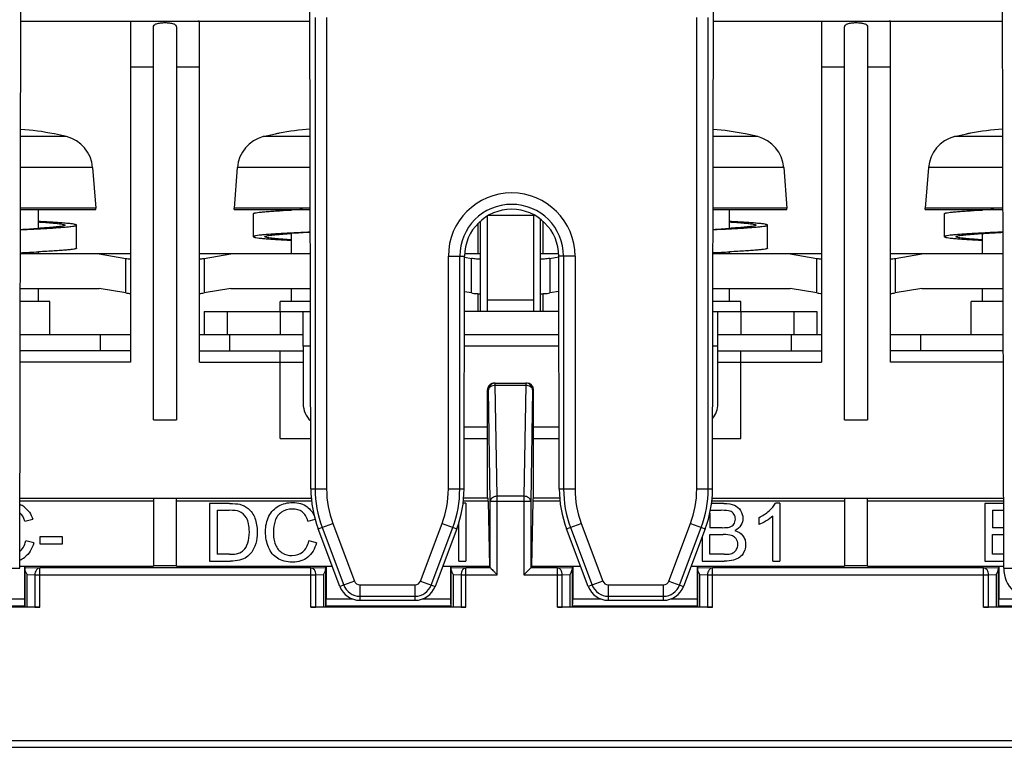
# Model space of a CAD drawing. Header units: millimetres. Extents: x 0 to 1105, y 0 to 772.
# Tile 15 of 58: x 127 to 169, y 334 to 365. Entities that reach past the tile are written whole.
import ezdxf

# ---------------------------------------------------------------- set-up
doc = ezdxf.new("R2010")
doc.units = ezdxf.units.MM
doc.header["$LTSCALE"] = 60.775
doc.layers.get('0').update_dxf_attribs({"linetype": 'CONTINUOUS'})
doc.layers.add('07_ALL_FEATURES', color=7, linetype='CONTINUOUS')

msp = doc.modelspace()

# ---------------------------------------------------------------- linework, layer by layer
at = {"linetype": 'Continuous'}
for p, q in [((131.468, 365.351), (131.468, 350.573)), ((132.468, 348.073), (132.468, 365.105)), ((133.468, 365.105), (133.468, 348.073)), ((134.468, 350.573), (134.468, 365.351)), ((161.468, 365.373), (161.468, 350.573)), ((162.468, 348.073), (162.468, 365.105)), ((163.468, 365.105), (163.468, 348.073)), ((164.468, 350.573), (164.468, 365.351)), ((132.468, 363.373), (131.468, 363.373)), ((134.468, 363.373), (133.468, 363.373)), ((162.468, 363.373), (161.468, 363.373)), ((164.468, 363.373), (163.468, 363.373)), ((128.7, 360.364), (126.702, 360.364)), ((128.153, 360.48), (128.159, 360.479)), ((128.159, 360.479), (128.159, 360.493)), ((128.7, 360.364), (128.167, 360.491)), ((137.236, 360.364), (137.77, 360.491)), ((139.268, 360.364), (137.236, 360.364)), ((137.777, 360.493), (137.777, 360.479)), ((158.7, 360.364), (156.768, 360.364)), ((158.153, 360.48), (158.159, 360.479)), ((158.159, 360.479), (158.159, 360.493)), ((158.7, 360.364), (158.167, 360.491)), ((167.236, 360.364), (167.77, 360.491)), ((169.335, 360.364), (167.236, 360.364)), ((167.777, 360.493), (167.777, 360.479)), ((129.827, 359.028), (126.699, 359.028)), ((129.827, 359.028), (129.968, 357.263)), ((136.109, 359.028), (135.968, 357.263)), ((139.271, 359.028), (136.109, 359.028)), ((159.827, 359.028), (156.765, 359.028)), ((159.827, 359.028), (159.968, 357.263)), ((166.109, 359.028), (165.968, 357.263)), ((169.338, 359.028), (166.109, 359.028)), ((129.968, 357.263), (126.695, 357.263)), ((126.695, 357.204), (129.968, 357.204)), ((127.476, 356.382), (127.476, 357.204)), ((129.968, 357.204), (129.968, 357.263)), ((135.968, 357.204), (135.968, 357.263)), ((139.275, 357.263), (135.968, 357.263)), ((135.968, 357.204), (139.275, 357.204)), ((136.808, 356.023), (136.808, 357.023)), ((138.46, 357.18), (138.46, 357.204)), ((156.761, 357.204), (159.968, 357.204)), ((159.968, 357.263), (156.762, 357.263)), ((157.476, 356.382), (157.476, 357.204)), ((159.968, 357.204), (159.968, 357.263)), ((165.968, 357.204), (165.968, 357.263)), ((169.341, 357.263), (165.968, 357.263)), ((165.968, 357.204), (169.342, 357.204)), ((166.808, 356.023), (166.808, 357.023)), ((168.46, 357.18), (168.46, 357.204)), ((129.129, 355.523), (129.129, 356.523)), ((146.568, 355.273), (146.568, 356.602)), ((146.668, 352.773), (146.668, 356.702)), ((149.268, 352.773), (149.268, 356.779)), ((149.368, 356.702), (149.368, 355.273)), ((159.129, 355.523), (159.129, 356.523)), ((138.46, 355.273), (138.46, 356.163)), ((168.46, 355.273), (168.46, 356.163)), ((131.468, 355.273), (126.691, 355.273)), ((127.476, 355.273), (127.476, 355.365)), ((130.112, 355.273), (131.268, 355.08)), ((139.279, 355.273), (134.468, 355.273)), ((134.668, 355.08), (135.824, 355.273)), ((146.668, 355.273), (145.981, 355.273)), ((150.055, 355.273), (149.268, 355.273)), ((161.468, 355.273), (156.757, 355.273)), ((157.476, 355.273), (157.476, 355.365)), ((160.112, 355.273), (161.268, 355.08)), ((169.346, 355.273), (164.468, 355.273)), ((164.668, 355.08), (165.824, 355.273)), ((131.268, 353.58), (131.268, 355.08)), ((134.668, 355.08), (134.668, 353.58)), ((145.974, 355.129), (146.268, 355.08)), ((146.268, 353.58), (146.268, 355.08)), ((149.668, 355.08), (150.063, 355.146)), ((149.668, 355.08), (149.668, 353.58)), ((161.268, 353.58), (161.268, 355.08)), ((164.668, 355.08), (164.668, 353.58)), ((126.687, 353.773), (130.112, 353.773)), ((127.476, 353.204), (127.476, 353.773)), ((131.268, 353.58), (130.112, 353.773)), ((135.824, 353.773), (134.668, 353.58)), ((135.824, 353.773), (139.282, 353.773)), ((138.46, 353.204), (138.46, 353.773)), ((146.268, 353.58), (145.97, 353.63)), ((146.568, 352.773), (146.568, 353.55)), ((149.368, 353.55), (149.368, 352.773)), ((150.066, 353.646), (149.668, 353.58)), ((156.754, 353.773), (160.112, 353.773)), ((157.476, 353.204), (157.476, 353.773)), ((161.268, 353.58), (160.112, 353.773)), ((165.824, 353.773), (164.668, 353.58)), ((165.824, 353.773), (169.349, 353.773)), ((168.46, 353.204), (168.46, 353.773)), ((127.968, 353.204), (126.686, 353.204)), ((127.968, 351.773), (127.968, 353.204)), ((137.968, 352.773), (137.968, 353.204)), ((139.283, 353.204), (137.968, 353.204)), ((157.968, 353.204), (156.753, 353.204)), ((157.968, 352.773), (157.968, 353.204)), ((167.968, 351.773), (167.968, 353.204)), ((169.35, 353.204), (167.968, 353.204)), ((126.683, 351.773), (131.468, 351.773)), ((130.168, 351.073), (130.168, 351.773)), ((134.468, 351.773), (134.668, 351.773)), ((134.668, 351.773), (137.968, 351.773)), ((135.768, 351.773), (135.768, 351.073)), ((145.967, 351.773), (150.07, 351.773)), ((157.968, 351.773), (161.268, 351.773)), ((160.168, 351.073), (160.168, 351.773)), ((161.268, 351.773), (161.468, 351.773)), ((164.468, 351.773), (169.353, 351.773)), ((165.768, 351.773), (165.768, 351.073)), ((131.468, 351.073), (126.682, 351.073)), ((134.468, 351.073), (138.968, 351.073)), ((137.968, 347.273), (137.968, 351.073)), ((138.968, 351.273), (138.968, 348.773)), ((156.968, 348.773), (156.968, 351.273)), ((156.968, 351.073), (161.468, 351.073)), ((157.968, 347.273), (157.968, 351.073)), ((169.355, 351.073), (164.468, 351.073)), ((131.468, 350.573), (126.681, 350.573)), ((134.468, 350.573), (138.968, 350.573)), ((156.968, 350.573), (161.468, 350.573)), ((169.356, 350.573), (164.468, 350.573)), ((132.468, 348.073), (133.468, 348.073)), ((162.468, 348.073), (163.468, 348.073)), ((145.958, 347.773), (146.968, 347.773)), ((148.968, 347.773), (150.078, 347.773)), ((137.968, 347.273), (139.296, 347.273)), ((145.957, 347.273), (146.968, 347.273)), ((148.968, 347.273), (150.079, 347.273)), ((156.74, 347.273), (157.968, 347.273))]:
    msp.add_line(p, q, dxfattribs=at)
for centre, radius, start, end in [((126.035, 350.366), 10.334, 78.1767, 86.299), ((128.315, 358.896), 1.518, 5, 75.293), ((137.622, 358.896), 1.518, 104.707, 175), ((139.86, 350.607), 10.089, 101.0343, 101.9148), ((139.906, 350.326), 10.374, 93.5267, 100.9829), ((156.039, 350.392), 10.307, 78.1681, 85.9403), ((158.315, 358.896), 1.518, 5, 75.293), ((167.622, 358.896), 1.518, 104.707, 175), ((169.86, 350.607), 10.089, 101.0343, 101.9148), ((169.91, 350.292), 10.408, 93.1735, 100.9726), ((144.253, 245.579), 111.752, 92.7231, 92.97126), ((174.253, 245.579), 111.752, 92.7231, 92.97126), ((120.022, 501.48), 145.306, 272.63154, 272.94069), ((122.989, 425.738), 69.5, 273.05595, 273.70243), ((143.013, 285.759), 70.551, 93.0357, 93.7018), ((146.045, 208.402), 147.973, 92.62197, 92.93882), ((153.123, 423.595), 67.353, 273.09571, 273.70637), ((150.296, 495.91), 139.73, 272.65184, 272.94573), ((176.332, 202.534), 153.848, 92.60365, 92.93345), ((120.942, 481.568), 126.372, 272.60749, 272.96397), ((151.113, 478.184), 122.984, 272.63091, 272.96584), ((131.641, 357.313), 2.264, 260.5245, 265.6259), ((134.295, 357.317), 2.268, 274.3788, 279.4708), ((161.641, 357.313), 2.264, 260.5245, 265.6259), ((164.295, 357.317), 2.268, 274.3788, 279.4708), ((131.641, 355.817), 2.268, 260.5291, 265.6212), ((134.295, 355.813), 2.264, 274.3741, 279.4756), ((161.641, 355.817), 2.268, 260.5291, 265.6212), ((164.295, 355.813), 2.264, 274.3741, 279.4756), ((139.968, 348.773), 1, 180, 227.5776), ((155.968, 348.773), 1, 320.7512, 0)]:
    msp.add_arc(centre, radius, start, end, dxfattribs=at)
for points, knots in [([(132.468, 365.105), (132.468, 365.137), (132.497, 365.213), (132.618, 365.274), (132.779, 365.303), (132.968, 365.312), (133.158, 365.303), (133.318, 365.274), (133.44, 365.213), (133.468, 365.137), (133.468, 365.105)], [0, 0, 0, 0, 0.083167, 0.186931, 0.330166, 0.500129, 0.670071, 0.813202, 0.916862, 1, 1, 1, 1]), ([(134.468, 365.351), (134.468, 365.354), (134.464, 365.365), (134.441, 365.372), (134.423, 365.373), (134.411, 365.373)], [0, 0, 0, 0, 0.158241, 0.474691, 1, 1, 1, 1]), ([(162.468, 365.105), (162.468, 365.137), (162.497, 365.213), (162.618, 365.274), (162.779, 365.303), (162.968, 365.312), (163.158, 365.303), (163.318, 365.274), (163.44, 365.213), (163.468, 365.137), (163.468, 365.105)], [0, 0, 0, 0, 0.083167, 0.186931, 0.330166, 0.500129, 0.670071, 0.813202, 0.916862, 1, 1, 1, 1]), ([(164.468, 365.351), (164.468, 365.354), (164.464, 365.365), (164.441, 365.372), (164.423, 365.373), (164.411, 365.373)], [0, 0, 0, 0, 0.158241, 0.474691, 1, 1, 1, 1]), ([(136.808, 357.023), (136.808, 357.027), (136.818, 357.036), (136.839, 357.044), (136.875, 357.054), (136.949, 357.068), (137.074, 357.085), (137.263, 357.104), (137.502, 357.123), (137.785, 357.142), (138.11, 357.162), (138.339, 357.174), (138.46, 357.18)], [0, 0, 0, 0, 0.007251, 0.021157, 0.042913, 0.072699, 0.156239, 0.270846, 0.414886, 0.586222, 0.782229, 1, 1, 1, 1]), ([(166.808, 357.023), (166.808, 357.027), (166.818, 357.036), (166.839, 357.044), (166.875, 357.054), (166.949, 357.068), (167.074, 357.085), (167.263, 357.104), (167.502, 357.123), (167.785, 357.142), (168.11, 357.162), (168.339, 357.174), (168.46, 357.18)], [0, 0, 0, 0, 0.007251, 0.021157, 0.042913, 0.072699, 0.156239, 0.270846, 0.414886, 0.586222, 0.782229, 1, 1, 1, 1]), ([(129.129, 356.523), (129.129, 356.527), (129.118, 356.536), (129.097, 356.544), (129.061, 356.554), (128.988, 356.568), (128.862, 356.585), (128.673, 356.604), (128.435, 356.623), (128.151, 356.642), (127.827, 356.662), (127.597, 356.674), (127.477, 356.68)], [0, 0, 0, 0, 0.007252, 0.021167, 0.042925, 0.072712, 0.156256, 0.270869, 0.414911, 0.586237, 0.782263, 1, 1, 1, 1]), ([(127.477, 356.663), (127.562, 356.658), (127.724, 356.647), (127.952, 356.629), (128.15, 356.612), (128.315, 356.595), (128.446, 356.578), (128.54, 356.562), (128.597, 356.547), (128.622, 356.534), (128.629, 356.526), (128.629, 356.523)], [0, 0, 0, 0, 0.219968, 0.416453, 0.587089, 0.729852, 0.843111, 0.925656, 0.977001, 0.991433, 1, 1, 1, 1]), ([(128.629, 356.523), (128.629, 356.519), (128.622, 356.511), (128.597, 356.499), (128.54, 356.484), (128.446, 356.467), (128.315, 356.451), (128.15, 356.433), (127.952, 356.416), (127.724, 356.399), (127.562, 356.388), (127.477, 356.382)], [0, 0, 0, 0, 0.008567, 0.023, 0.074345, 0.156891, 0.27015, 0.412912, 0.583548, 0.780032, 1, 1, 1, 1]), ([(127.477, 356.365), (127.597, 356.371), (127.827, 356.384), (128.151, 356.403), (128.435, 356.423), (128.673, 356.442), (128.862, 356.461), (128.988, 356.478), (129.061, 356.492), (129.097, 356.501), (129.118, 356.509), (129.129, 356.519), (129.129, 356.523)], [0, 0, 0, 0, 0.217751, 0.41379, 0.585124, 0.729169, 0.84378, 0.927316, 0.957097, 0.978847, 0.992754, 1, 1, 1, 1]), ([(159.129, 356.523), (159.129, 356.527), (159.118, 356.536), (159.097, 356.544), (159.061, 356.554), (158.988, 356.568), (158.862, 356.585), (158.673, 356.604), (158.435, 356.623), (158.151, 356.642), (157.827, 356.662), (157.597, 356.674), (157.477, 356.68)], [0, 0, 0, 0, 0.007252, 0.021167, 0.042925, 0.072712, 0.156256, 0.270869, 0.414911, 0.586237, 0.782263, 1, 1, 1, 1]), ([(157.477, 356.663), (157.562, 356.658), (157.724, 356.647), (157.952, 356.629), (158.15, 356.612), (158.315, 356.595), (158.446, 356.578), (158.54, 356.562), (158.597, 356.547), (158.622, 356.534), (158.629, 356.526), (158.629, 356.523)], [0, 0, 0, 0, 0.219968, 0.416453, 0.587089, 0.729852, 0.843111, 0.925656, 0.977001, 0.991433, 1, 1, 1, 1]), ([(158.629, 356.523), (158.629, 356.519), (158.622, 356.511), (158.597, 356.499), (158.54, 356.484), (158.446, 356.467), (158.315, 356.451), (158.15, 356.433), (157.952, 356.416), (157.724, 356.399), (157.562, 356.388), (157.477, 356.382)], [0, 0, 0, 0, 0.008567, 0.023, 0.074345, 0.156891, 0.27015, 0.412912, 0.583548, 0.780032, 1, 1, 1, 1]), ([(157.477, 356.365), (157.597, 356.371), (157.827, 356.384), (158.151, 356.403), (158.435, 356.423), (158.673, 356.442), (158.862, 356.461), (158.988, 356.478), (159.061, 356.492), (159.097, 356.501), (159.118, 356.509), (159.129, 356.519), (159.129, 356.523)], [0, 0, 0, 0, 0.217751, 0.41379, 0.585124, 0.729169, 0.84378, 0.927316, 0.957097, 0.978847, 0.992754, 1, 1, 1, 1]), ([(138.459, 356.18), (138.338, 356.174), (138.108, 356.162), (137.784, 356.142), (137.501, 356.123), (137.263, 356.104), (137.074, 356.085), (136.948, 356.068), (136.875, 356.054), (136.839, 356.044), (136.818, 356.036), (136.808, 356.027), (136.808, 356.023)], [0, 0, 0, 0, 0.217764, 0.413795, 0.585123, 0.72917, 0.843774, 0.927304, 0.957091, 0.978841, 0.992746, 1, 1, 1, 1]), ([(137.308, 356.023), (137.308, 356.026), (137.314, 356.034), (137.34, 356.047), (137.396, 356.062), (137.49, 356.078), (137.621, 356.095), (137.786, 356.112), (137.984, 356.129), (138.211, 356.146), (138.373, 356.157), (138.458, 356.163)], [0, 0, 0, 0, 0.008571, 0.023002, 0.074351, 0.156891, 0.270144, 0.412908, 0.583536, 0.780017, 1, 1, 1, 1]), ([(168.459, 356.18), (168.338, 356.174), (168.108, 356.162), (167.784, 356.142), (167.501, 356.123), (167.263, 356.104), (167.074, 356.085), (166.948, 356.068), (166.875, 356.054), (166.839, 356.044), (166.818, 356.036), (166.808, 356.027), (166.808, 356.023)], [0, 0, 0, 0, 0.217764, 0.413795, 0.585123, 0.72917, 0.843774, 0.927304, 0.957091, 0.978841, 0.992746, 1, 1, 1, 1]), ([(167.308, 356.023), (167.308, 356.026), (167.314, 356.034), (167.34, 356.047), (167.396, 356.062), (167.49, 356.078), (167.621, 356.095), (167.786, 356.112), (167.984, 356.129), (168.211, 356.146), (168.373, 356.157), (168.458, 356.163)], [0, 0, 0, 0, 0.008571, 0.023002, 0.074351, 0.156891, 0.270144, 0.412908, 0.583536, 0.780017, 1, 1, 1, 1]), ([(168.458, 356.163), (168.526, 356.167), (168.821, 356.186), (169.116, 356.203), (169.343, 356.215)], [0, 0, 0, 0, 0.231477, 1, 1, 1, 1]), ([(136.808, 356.023), (136.808, 356.019), (136.818, 356.009), (136.839, 356.001), (136.875, 355.992), (136.948, 355.978), (137.074, 355.961), (137.263, 355.942), (137.501, 355.923), (137.784, 355.903), (138.109, 355.884), (138.338, 355.871), (138.459, 355.865)], [0, 0, 0, 0, 0.007254, 0.021168, 0.042917, 0.072707, 0.156239, 0.270849, 0.41489, 0.586217, 0.782247, 1, 1, 1, 1]), ([(138.46, 355.882), (138.374, 355.888), (138.213, 355.899), (137.985, 355.916), (137.787, 355.933), (137.622, 355.951), (137.491, 355.967), (137.396, 355.984), (137.34, 355.999), (137.314, 356.011), (137.308, 356.019), (137.308, 356.023)], [0, 0, 0, 0, 0.219965, 0.416448, 0.587087, 0.729852, 0.843112, 0.925662, 0.977003, 0.991436, 1, 1, 1, 1]), ([(166.808, 356.023), (166.808, 356.019), (166.818, 356.009), (166.839, 356.001), (166.875, 355.992), (166.948, 355.978), (167.074, 355.961), (167.263, 355.942), (167.501, 355.923), (167.784, 355.903), (168.109, 355.884), (168.338, 355.871), (168.459, 355.865)], [0, 0, 0, 0, 0.007254, 0.021168, 0.042917, 0.072707, 0.156239, 0.270849, 0.41489, 0.586217, 0.782247, 1, 1, 1, 1]), ([(168.46, 355.882), (168.374, 355.888), (168.213, 355.899), (167.985, 355.916), (167.787, 355.933), (167.622, 355.951), (167.491, 355.967), (167.396, 355.984), (167.34, 355.999), (167.314, 356.011), (167.308, 356.019), (167.308, 356.023)], [0, 0, 0, 0, 0.219965, 0.416448, 0.587087, 0.729852, 0.843112, 0.925662, 0.977003, 0.991436, 1, 1, 1, 1]), ([(129.129, 355.523), (129.129, 355.519), (129.118, 355.509), (129.097, 355.501), (129.061, 355.491), (128.988, 355.478), (128.862, 355.461), (128.673, 355.442), (128.435, 355.423), (128.151, 355.403), (127.827, 355.384), (127.597, 355.371), (127.477, 355.365)], [0, 0, 0, 0, 0.007252, 0.021167, 0.042925, 0.072712, 0.156256, 0.270869, 0.414911, 0.586237, 0.782263, 1, 1, 1, 1]), ([(159.129, 355.523), (159.129, 355.519), (159.118, 355.509), (159.097, 355.501), (159.061, 355.491), (158.988, 355.478), (158.862, 355.461), (158.673, 355.442), (158.435, 355.423), (158.151, 355.403), (157.827, 355.384), (157.597, 355.371), (157.477, 355.365)], [0, 0, 0, 0, 0.007252, 0.021167, 0.042925, 0.072712, 0.156256, 0.270869, 0.414911, 0.586237, 0.782263, 1, 1, 1, 1]), ([(146.668, 355.05), (146.609, 355.048), (146.475, 355.053), (146.342, 355.068), (146.268, 355.08)], [0, 0, 0, 0, 0.441019, 1, 1, 1, 1]), ([(149.668, 355.08), (149.594, 355.068), (149.461, 355.053), (149.327, 355.048), (149.268, 355.05)], [0, 0, 0, 0, 0.55898, 1, 1, 1, 1]), ([(146.268, 353.58), (146.342, 353.568), (146.475, 353.553), (146.609, 353.548), (146.668, 353.55)], [0, 0, 0, 0, 0.558979, 1, 1, 1, 1]), ([(149.268, 353.55), (149.327, 353.548), (149.461, 353.553), (149.594, 353.568), (149.668, 353.58)], [0, 0, 0, 0, 0.441019, 1, 1, 1, 1])]:
    msp.add_open_spline(points, degree=3, knots=knots, dxfattribs=at)
at = {"layer": '07_ALL_FEATURES', "linetype": 'Continuous'}
for p, q in [((126.661, 341.639), (126.729, 372.923)), ((139.301, 345.079), (139.241, 372.923)), ((156.736, 345.079), (156.795, 372.923)), ((169.375, 341.639), (169.308, 372.923)), ((139.488, 365.525), (139.488, 345.079)), ((139.984, 365.525), (139.984, 345.079)), ((156.052, 345.079), (156.052, 365.525)), ((156.548, 345.079), (156.548, 365.525)), ((126.712, 365.373), (139.257, 365.373)), ((156.779, 365.373), (169.324, 365.373)), ((146.968, 352.796), (146.968, 356.918)), ((148.968, 356.944), (147.017, 356.944)), ((148.968, 356.973), (148.968, 352.796)), ((145.269, 345.079), (145.269, 355.173)), ((145.269, 355.173), (145.974, 355.173)), ((145.765, 345.079), (145.765, 355.173)), ((145.952, 345.079), (145.974, 355.173)), ((150.084, 345.079), (150.063, 355.173)), ((150.767, 355.173), (150.063, 355.173)), ((150.271, 355.173), (150.271, 345.079)), ((150.767, 355.173), (150.767, 345.079)), ((148.968, 353.273), (146.968, 353.273)), ((134.668, 352.773), (134.668, 351.773)), ((134.668, 352.773), (139.284, 352.773)), ((135.668, 352.773), (135.668, 351.773)), ((137.968, 352.773), (137.968, 351.773)), ((138.968, 351.273), (138.968, 352.773)), ((150.068, 352.773), (145.969, 352.773)), ((156.752, 352.773), (161.268, 352.773)), ((156.968, 351.273), (156.968, 352.773)), ((157.968, 352.773), (157.968, 351.773)), ((160.268, 352.773), (160.268, 351.773)), ((161.268, 352.773), (161.268, 351.773)), ((134.668, 351.773), (138.968, 351.773)), ((156.968, 351.773), (161.268, 351.773)), ((139.288, 351.273), (138.968, 351.273)), ((150.071, 351.273), (145.965, 351.273)), ((156.968, 351.273), (156.749, 351.273)), ((147.307, 349.585), (147.307, 349.673)), ((147.307, 349.673), (148.629, 349.673)), ((148.629, 349.673), (148.629, 349.585)), ((146.968, 344.673), (146.968, 349.373)), ((147.007, 349.373), (146.968, 349.373)), ((147.091, 344.548), (147.007, 349.373)), ((147.391, 344.761), (147.307, 349.585)), ((147.307, 349.585), (148.629, 349.585)), ((148.629, 349.585), (148.545, 344.761)), ((148.929, 349.373), (148.845, 344.548)), ((148.968, 349.373), (148.929, 349.373)), ((148.968, 344.673), (148.968, 349.373)), ((139.301, 345.079), (139.984, 345.079)), ((145.269, 345.079), (145.952, 345.079)), ((150.084, 345.079), (150.767, 345.079)), ((156.052, 345.079), (156.736, 345.079)), ((126.668, 344.673), (139.321, 344.673)), ((132.468, 344.556), (126.668, 344.556)), ((132.468, 344.673), (132.468, 341.726)), ((133.468, 341.726), (133.468, 344.673)), ((139.331, 344.556), (133.468, 344.556)), ((146.997, 344.556), (145.922, 344.556)), ((146.992, 344.673), (145.932, 344.673)), ((146.997, 344.556), (147.056, 341.726)), ((147.091, 341.656), (147.091, 344.548)), ((147.091, 344.548), (148.845, 344.548)), ((147.391, 341.356), (147.391, 344.761)), ((148.545, 344.761), (147.391, 344.761)), ((148.545, 344.761), (148.545, 341.356)), ((148.845, 344.548), (148.845, 341.656)), ((148.939, 344.556), (148.88, 341.726)), ((150.115, 344.556), (148.939, 344.556)), ((150.104, 344.673), (148.944, 344.673)), ((162.468, 344.556), (156.705, 344.556)), ((156.716, 344.673), (169.368, 344.673)), ((162.468, 344.673), (162.468, 341.726)), ((163.468, 341.726), (163.468, 344.673)), ((169.369, 344.556), (163.468, 344.556)), ((134.905, 344.449), (134.905, 341.949)), ((135.767, 344.449), (134.905, 344.449)), ((135.236, 344.154), (135.236, 342.244)), ((135.236, 344.154), (135.761, 344.154)), ((146.031, 344.459), (145.911, 344.459)), ((146.031, 344.459), (146.031, 341.949)), ((156.618, 344.154), (157.118, 344.154)), ((157.225, 344.449), (156.693, 344.449)), ((159.662, 344.459), (159.465, 344.459)), ((159.662, 344.459), (159.662, 341.949)), ((168.552, 344.449), (168.552, 341.949)), ((169.369, 344.449), (168.552, 344.449)), ((168.883, 344.154), (168.883, 343.399)), ((168.883, 344.154), (169.383, 344.154)), ((126.886, 343.687), (127.227, 343.764)), ((139.174, 343.687), (139.5, 343.764)), ((156.618, 344.031), (156.618, 343.399)), ((158.742, 343.832), (158.742, 343.535)), ((159.355, 341.949), (159.355, 343.905)), ((139.618, 343.348), (140.255, 343.587)), ((140.562, 340.848), (139.618, 343.348)), ((139.79, 343.413), (140.728, 340.91)), ((140.255, 343.587), (141.193, 341.085)), ((144.06, 341.085), (144.998, 343.587)), ((144.525, 340.91), (145.463, 343.413)), ((145.635, 343.348), (144.691, 340.848)), ((144.998, 343.587), (145.635, 343.348)), ((145.724, 341.949), (145.724, 343.609)), ((150.402, 343.348), (151.038, 343.587)), ((151.345, 340.848), (150.402, 343.348)), ((150.573, 343.413), (151.512, 340.91)), ((151.038, 343.587), (151.976, 341.085)), ((154.843, 341.085), (155.782, 343.587)), ((155.308, 340.91), (156.246, 343.413)), ((156.418, 343.348), (155.475, 340.848)), ((155.782, 343.587), (156.418, 343.348)), ((157.159, 343.399), (156.618, 343.399)), ((169.371, 343.399), (168.883, 343.399)), ((127.272, 342.742), (126.925, 342.826)), ((127.532, 343.008), (127.532, 342.7)), ((128.52, 343.008), (127.532, 343.008)), ((128.52, 342.7), (128.52, 343.008)), ((139.542, 342.742), (139.211, 342.826)), ((156.288, 343.003), (156.288, 341.949)), ((156.618, 342.244), (156.618, 343.104)), ((156.618, 343.104), (157.197, 343.104)), ((168.883, 342.244), (168.883, 343.104)), ((168.883, 343.104), (169.372, 343.104)), ((127.532, 342.7), (128.52, 342.7)), ((134.905, 341.949), (135.808, 341.949)), ((135.77, 342.244), (135.236, 342.244)), ((145.724, 341.949), (146.031, 341.949)), ((156.288, 341.949), (157.241, 341.949)), ((157.241, 342.244), (156.618, 342.244)), ((159.355, 341.949), (159.662, 341.949)), ((168.552, 341.949), (169.374, 341.949)), ((169.374, 342.244), (168.883, 342.244)), ((125.986, 341.639), (126.661, 341.639)), ((126.661, 341.726), (132.468, 341.726)), ((126.868, 341.726), (126.868, 340.315)), ((126.868, 341.726), (126.892, 341.677)), ((126.892, 341.677), (127.531, 341.656)), ((126.897, 339.967), (126.897, 341.583)), ((127.531, 339.945), (127.531, 341.656)), ((139.305, 341.656), (127.531, 341.656)), ((132.468, 341.754), (133.468, 341.754)), ((133.468, 341.726), (140.231, 341.726)), ((139.305, 341.656), (139.944, 341.677)), ((139.305, 339.945), (139.305, 341.656)), ((139.939, 341.583), (139.939, 339.967)), ((139.944, 341.677), (139.968, 341.726)), ((139.968, 341.726), (139.968, 340.315)), ((145.022, 341.726), (147.056, 341.726)), ((145.368, 341.726), (145.368, 340.315)), ((145.392, 341.677), (145.368, 341.726)), ((145.392, 341.677), (146.031, 341.656)), ((145.397, 339.967), (145.397, 341.583)), ((146.031, 339.945), (146.031, 341.656)), ((147.091, 341.656), (146.031, 341.656)), ((147.056, 341.726), (147.091, 341.656)), ((148.88, 341.726), (148.845, 341.656)), ((150.005, 341.656), (148.845, 341.656)), ((148.88, 341.726), (151.014, 341.726)), ((150.005, 341.656), (150.644, 341.677)), ((150.005, 339.945), (150.005, 341.656)), ((150.639, 341.583), (150.639, 339.967)), ((150.644, 341.677), (150.668, 341.726)), ((150.668, 341.726), (150.668, 340.315)), ((155.806, 341.726), (162.468, 341.726)), ((156.068, 341.726), (156.068, 340.315)), ((156.092, 341.677), (156.068, 341.726)), ((156.092, 341.677), (156.731, 341.656)), ((156.097, 339.967), (156.097, 341.583)), ((156.731, 339.945), (156.731, 341.656)), ((168.505, 341.656), (156.731, 341.656)), ((162.468, 341.754), (163.468, 341.754)), ((163.468, 341.726), (169.375, 341.726)), ((168.505, 341.656), (169.144, 341.677)), ((168.505, 339.945), (168.505, 341.656)), ((169.139, 341.583), (169.139, 339.967)), ((169.168, 341.726), (169.144, 341.677)), ((169.168, 341.726), (169.168, 340.315)), ((169.375, 341.639), (170.051, 341.639)), ((126.987, 339.96), (126.987, 341.367)), ((126.987, 341.367), (127.321, 341.356)), ((127.321, 341.356), (127.321, 339.948)), ((127.321, 341.356), (139.516, 341.356)), ((139.516, 341.356), (139.849, 341.367)), ((139.516, 339.948), (139.516, 341.356)), ((139.849, 341.367), (139.849, 339.96)), ((141.193, 341.085), (140.562, 340.848)), ((144.06, 341.085), (144.691, 340.848)), ((145.487, 339.96), (145.487, 341.367)), ((145.487, 341.367), (145.821, 341.356)), ((145.821, 341.356), (145.821, 339.948)), ((145.821, 341.356), (147.391, 341.356)), ((148.545, 341.356), (150.216, 341.356)), ((150.216, 341.356), (150.549, 341.367)), ((150.216, 339.948), (150.216, 341.356)), ((150.549, 341.367), (150.549, 339.96)), ((151.976, 341.085), (151.345, 340.848)), ((154.843, 341.085), (155.475, 340.848)), ((156.187, 339.96), (156.187, 341.367)), ((156.187, 341.367), (156.521, 341.356)), ((156.521, 341.356), (156.521, 339.948)), ((156.521, 341.356), (168.716, 341.356)), ((168.716, 341.356), (169.049, 341.367)), ((168.716, 339.948), (168.716, 341.356)), ((169.049, 341.367), (169.049, 339.96)), ((141.428, 340.922), (141.428, 340.249)), ((141.428, 340.922), (143.825, 340.922)), ((143.825, 340.249), (143.825, 340.922)), ((152.211, 340.922), (152.211, 340.249)), ((152.211, 340.922), (154.608, 340.922)), ((154.608, 340.249), (154.608, 340.922)), ((125.691, 340.315), (126.868, 340.315)), ((139.968, 340.315), (141.091, 340.315)), ((141.428, 340.426), (143.825, 340.426)), ((141.428, 340.249), (143.825, 340.249)), ((144.162, 340.315), (145.368, 340.315)), ((150.668, 340.315), (151.874, 340.315)), ((152.211, 340.426), (154.608, 340.426)), ((152.211, 340.249), (154.608, 340.249)), ((154.945, 340.315), (156.068, 340.315)), ((169.168, 340.315), (170.345, 340.315)), ((127.531, 339.945), (123.005, 339.945)), ((123.663, 340.016), (126.873, 340.016)), ((126.897, 339.967), (126.873, 340.016)), ((127.321, 339.948), (126.987, 339.96)), ((146.031, 339.945), (139.305, 339.945)), ((139.849, 339.96), (139.516, 339.948)), ((139.963, 340.016), (139.939, 339.967)), ((139.963, 340.016), (145.373, 340.016)), ((145.397, 339.967), (145.373, 340.016)), ((145.821, 339.948), (145.487, 339.96)), ((156.731, 339.945), (150.005, 339.945)), ((150.549, 339.96), (150.216, 339.948)), ((150.663, 340.016), (150.639, 339.967)), ((150.663, 340.016), (156.073, 340.016)), ((156.097, 339.967), (156.073, 340.016)), ((156.521, 339.948), (156.187, 339.96)), ((173.031, 339.945), (168.505, 339.945)), ((169.049, 339.96), (168.716, 339.948)), ((169.163, 340.016), (169.139, 339.967)), ((169.163, 340.016), (172.373, 340.016)), ((82.968, 334.173), (212.968, 334.173)), ((82.968, 333.873), (212.968, 333.873))]:
    msp.add_line(p, q, dxfattribs=at)
for centre, radius, start, end in [((148.018, 355.173), 2.749, 0, 180), ((148.018, 355.173), 2.253, 0, 180), ((148.629, 349.373), 0.3, 359.9779, 90.0134), ((144.235, 345.079), 4.747, 180, 200.556), ((144.235, 345.079), 4.251, 180, 200.556), ((141.018, 345.079), 4.251, 339.444, 0), ((141.018, 345.079), 4.747, 339.444, 0), ((155.018, 345.079), 4.747, 180, 200.556), ((155.018, 345.079), 4.251, 180, 200.556), ((151.801, 345.079), 4.251, 339.444, 0), ((151.801, 345.079), 4.747, 339.444, 0), ((126.295, 343.514), 0.964, 54.6147, 67.2786), ((157.448, 342.697), 0.382, 34.9374, 43.6283), ((157.444, 342.67), 0.732, 333.8005, 340.7539), ((126.276, 342.915), 0.998, 292.7741, 307.1401), ((141.428, 341.173), 0.251, 200.556, 270), ((143.825, 341.173), 0.251, 270, 339.444), ((152.211, 341.173), 0.251, 200.556, 270), ((154.608, 341.173), 0.251, 270, 339.444), ((141.428, 341.173), 0.747, 200.556, 270), ((143.825, 341.173), 0.747, 270, 339.444), ((152.211, 341.173), 0.747, 200.556, 270), ((154.608, 341.173), 0.747, 270, 339.444)]:
    msp.add_arc(centre, radius, start, end, dxfattribs=at)
for centre, major_axis, ratio, start_param, end_param in [((148.018, 355.168), (0, 2.044), 0.999998, -1.568653, 1.568653), ((147.268, 349.373), (0.3, 0), 0.999848, 1.570796, 3.141593), ((148.668, 349.373), (0.3, 0), 0.999848, 0, 1.570796), ((144.235, 345.09), (0, 4.934), 0.999998, -4.710246, -4.351612), ((141.018, 345.09), (0, 4.934), 0.999998, -1.931573, -1.57294), ((155.018, 345.09), (0, 4.934), 0.999998, -4.710246, -4.351612), ((151.801, 345.09), (0, 4.934), 0.999998, -1.931573, -1.57294), ((146.992, 344.173), (0, 0.5), 0.017455, -0.698132, 0), ((148.944, 344.173), (0, 0.5), 0.017455, 0, 0.698132), ((126.892, 341.378), (0, 0.3), 0.024877, -0.819035, -0.049805), ((139.944, 341.378), (0, 0.3), 0.024877, 0.049805, 0.819035), ((145.392, 341.378), (0, 0.3), 0.024877, -0.819035, -0.049805), ((150.644, 341.378), (0, 0.3), 0.024877, 0.049805, 0.819035), ((156.092, 341.378), (0, 0.3), 0.024877, -0.819035, -0.049805), ((169.144, 341.378), (0, 0.3), 0.024877, 0.049805, 0.819035), ((170.768, 341.642), (0, 1.393), 0.999998, -4.710246, -1.57294), ((141.428, 341.175), (0, 0.926), 0.999998, -4.351612, -3.141593), ((143.825, 341.175), (0, 0.926), 0.999998, -3.141593, -1.931573), ((152.211, 341.175), (0, 0.926), 0.999998, -4.351612, -3.141593), ((154.608, 341.175), (0, 0.926), 0.999998, -3.141593, -1.931573), ((126.873, 340.315), (0, 0.3), 0.017455, 1.570796, 3.106686), ((139.963, 340.315), (0, 0.3), 0.017455, -3.106686, -1.570796), ((145.373, 340.315), (0, 0.3), 0.017455, 1.570796, 3.106686), ((150.663, 340.315), (0, 0.3), 0.017455, -3.106686, -1.570796), ((156.073, 340.315), (0, 0.3), 0.017455, 1.570796, 3.106686), ((169.163, 340.315), (0, 0.3), 0.017455, -3.106686, -1.570796), ((127.197, 339.967), (0.3, 0), 0.034921, -3.124139, -2.347468), ((127.531, 339.956), (0.3, 0), 0.034921, -2.347468, -1.570796), ((139.305, 339.956), (0.3, 0), 0.034921, -1.570796, -0.794125), ((139.639, 339.967), (0.3, 0), 0.034921, -0.794125, -0.017453), ((145.697, 339.967), (0.3, 0), 0.034921, -3.124139, -2.347468), ((146.031, 339.956), (0.3, 0), 0.034921, -2.347468, -1.570796), ((150.005, 339.956), (0.3, 0), 0.034921, -1.570796, -0.794125), ((150.339, 339.967), (0.3, 0), 0.034921, -0.794125, -0.017453), ((156.397, 339.967), (0.3, 0), 0.034921, -3.124139, -2.347468), ((156.731, 339.956), (0.3, 0), 0.034921, -2.347468, -1.570796), ((168.505, 339.956), (0.3, 0), 0.034921, -1.570796, -0.794125), ((168.839, 339.967), (0.3, 0), 0.034921, -0.794125, -0.017453)]:
    msp.add_ellipse(centre, major_axis=major_axis, ratio=ratio, start_param=start_param, end_param=end_param, dxfattribs=at)
for points, knots in [([(147.307, 349.673), (147.243, 349.673), (147.11, 349.629), (147.034, 349.512), (147.017, 349.449)], [0, 0, 0, 0, 0.499823, 1, 1, 1, 1]), ([(147.007, 349.373), (147.008, 349.431), (147.098, 349.555), (147.234, 349.584), (147.307, 349.585)], [0, 0, 0, 0, 0.441155, 1, 1, 1, 1]), ([(148.629, 349.585), (148.661, 349.585), (148.772, 349.572), (148.889, 349.502), (148.918, 349.426)], [0, 0, 0, 0, 0.284443, 1, 1, 1, 1]), ([(147.391, 344.761), (147.318, 344.76), (147.182, 344.731), (147.092, 344.606), (147.091, 344.548)], [0, 0, 0, 0, 0.558911, 1, 1, 1, 1]), ([(148.845, 344.548), (148.844, 344.606), (148.754, 344.731), (148.618, 344.76), (148.545, 344.761)], [0, 0, 0, 0, 0.441155, 1, 1, 1, 1]), ([(157.833, 342.664), (157.833, 342.668), (157.833, 342.763), (157.809, 342.848), (157.761, 342.916)], [0, 0, 0, 0, 0.03371, 1, 1, 1, 1]), ([(126.987, 341.367), (126.974, 341.385), (126.933, 341.451), (126.899, 341.527), (126.897, 341.583)], [0, 0, 0, 0, 0.285593, 1, 1, 1, 1]), ([(127.531, 341.656), (127.474, 341.653), (127.352, 341.563), (127.322, 341.429), (127.321, 341.356)], [0, 0, 0, 0, 0.440796, 1, 1, 1, 1]), ([(139.516, 341.356), (139.514, 341.429), (139.484, 341.563), (139.363, 341.653), (139.305, 341.656)], [0, 0, 0, 0, 0.559235, 1, 1, 1, 1]), ([(139.849, 341.367), (139.862, 341.385), (139.903, 341.451), (139.938, 341.527), (139.939, 341.583)], [0, 0, 0, 0, 0.285593, 1, 1, 1, 1]), ([(145.487, 341.367), (145.474, 341.385), (145.433, 341.451), (145.399, 341.527), (145.397, 341.583)], [0, 0, 0, 0, 0.285593, 1, 1, 1, 1]), ([(146.031, 341.656), (145.974, 341.653), (145.852, 341.563), (145.822, 341.429), (145.821, 341.356)], [0, 0, 0, 0, 0.440796, 1, 1, 1, 1]), ([(147.091, 341.656), (147.099, 341.641), (147.143, 341.611), (147.204, 341.54), (147.295, 341.453), (147.358, 341.389), (147.391, 341.356)], [0, 0, 0, 0, 0.114112, 0.362699, 0.671745, 1, 1, 1, 1]), ([(148.845, 341.656), (148.837, 341.641), (148.792, 341.61), (148.731, 341.538), (148.64, 341.452), (148.578, 341.388), (148.545, 341.356)], [0, 0, 0, 0, 0.117944, 0.367873, 0.67425, 1, 1, 1, 1]), ([(150.216, 341.356), (150.214, 341.429), (150.184, 341.563), (150.063, 341.653), (150.005, 341.656)], [0, 0, 0, 0, 0.559235, 1, 1, 1, 1]), ([(150.549, 341.367), (150.562, 341.385), (150.603, 341.451), (150.638, 341.527), (150.639, 341.583)], [0, 0, 0, 0, 0.285593, 1, 1, 1, 1]), ([(156.187, 341.367), (156.174, 341.385), (156.133, 341.451), (156.099, 341.527), (156.097, 341.583)], [0, 0, 0, 0, 0.285593, 1, 1, 1, 1]), ([(156.731, 341.656), (156.674, 341.653), (156.552, 341.563), (156.522, 341.429), (156.521, 341.356)], [0, 0, 0, 0, 0.440796, 1, 1, 1, 1]), ([(168.716, 341.356), (168.714, 341.429), (168.684, 341.563), (168.563, 341.653), (168.505, 341.656)], [0, 0, 0, 0, 0.559235, 1, 1, 1, 1]), ([(169.049, 341.367), (169.062, 341.385), (169.103, 341.451), (169.138, 341.527), (169.139, 341.583)], [0, 0, 0, 0, 0.285593, 1, 1, 1, 1])]:
    msp.add_open_spline(points, degree=3, knots=knots, dxfattribs=at)
for points in [[(147.017, 349.449), (147.011, 349.424), (147.007, 349.398), (147.007, 349.373)], [(148.918, 349.426), (148.925, 349.409), (148.929, 349.391), (148.929, 349.373)], [(126.853, 344.3), (127.032, 344.173), (127.156, 343.994), (127.227, 343.764)], [(136.189, 344.103), (136.101, 344.137), (135.958, 344.154), (135.761, 344.154)], [(135.767, 344.449), (135.961, 344.449), (136.109, 344.437), (136.212, 344.413)], [(136.502, 343.82), (136.416, 343.96), (136.312, 344.055), (136.189, 344.103)], [(136.212, 344.413), (136.355, 344.379), (136.476, 344.32), (136.578, 344.234)], [(136.578, 344.234), (136.71, 344.122), (136.809, 343.98), (136.873, 343.806)], [(137.48, 343.898), (137.579, 344.093), (137.721, 344.239), (137.905, 344.34)], [(138.023, 344.071), (137.893, 343.979), (137.803, 343.854), (137.751, 343.699)], [(137.905, 344.34), (138.089, 344.441), (138.29, 344.492), (138.512, 344.492)], [(138.505, 344.209), (138.313, 344.209), (138.152, 344.163), (138.023, 344.071)], [(138.921, 344.083), (138.811, 344.166), (138.672, 344.209), (138.505, 344.209)], [(138.512, 344.492), (138.761, 344.492), (138.973, 344.427), (139.143, 344.3)], [(139.174, 343.687), (139.116, 343.868), (139.031, 344.001), (138.921, 344.083)], [(139.143, 344.3), (139.273, 344.203), (139.372, 344.077), (139.442, 343.92)], [(157.498, 344.118), (157.423, 344.142), (157.297, 344.154), (157.118, 344.154)], [(157.225, 344.449), (157.416, 344.449), (157.568, 344.424), (157.684, 344.372)], [(157.668, 343.988), (157.628, 344.052), (157.572, 344.094), (157.498, 344.118)], [(157.684, 344.372), (157.8, 344.321), (157.891, 344.245), (157.955, 344.139)], [(157.955, 344.139), (158.02, 344.033), (158.054, 343.924), (158.054, 343.81)], [(158.742, 343.832), (158.912, 343.912), (159.062, 344.009), (159.192, 344.125)], [(159.192, 344.125), (159.32, 344.239), (159.41, 344.35), (159.465, 344.459)], [(126.886, 343.687), (126.834, 343.842), (126.761, 343.962), (126.668, 344.046)], [(136.631, 343.218), (136.631, 343.479), (136.587, 343.68), (136.502, 343.82)], [(136.873, 343.806), (136.938, 343.632), (136.972, 343.435), (136.972, 343.213)], [(137.332, 343.218), (137.332, 343.477), (137.382, 343.704), (137.48, 343.898)], [(137.751, 343.699), (137.699, 343.544), (137.673, 343.383), (137.673, 343.22)], [(157.664, 343.552), (157.706, 343.61), (157.729, 343.682), (157.729, 343.77)], [(157.729, 343.77), (157.729, 343.852), (157.708, 343.926), (157.668, 343.988)], [(158.054, 343.81), (158.054, 343.702), (158.025, 343.602), (157.968, 343.508)], [(159.064, 343.693), (158.944, 343.622), (158.837, 343.569), (158.742, 343.535)], [(159.355, 343.905), (159.28, 343.834), (159.183, 343.764), (159.064, 343.693)], [(136.565, 342.735), (136.609, 342.868), (136.631, 343.029), (136.631, 343.218)], [(136.972, 343.213), (136.972, 343.022), (136.95, 342.855), (136.906, 342.708)], [(137.463, 342.548), (137.375, 342.756), (137.332, 342.979), (137.332, 343.218)], [(137.673, 343.22), (137.673, 343.007), (137.704, 342.821), (137.765, 342.662)], [(157.159, 343.399), (157.306, 343.399), (157.41, 343.407), (157.475, 343.427)], [(157.475, 343.427), (157.558, 343.452), (157.621, 343.494), (157.664, 343.552)], [(157.968, 343.508), (157.909, 343.412), (157.821, 343.337), (157.705, 343.279)], [(157.705, 343.279), (157.855, 343.235), (157.971, 343.158), (158.052, 343.052)], [(126.652, 342.35), (126.786, 342.456), (126.877, 342.614), (126.925, 342.826)], [(138.951, 342.35), (139.078, 342.456), (139.165, 342.614), (139.211, 342.826)], [(157.561, 343.061), (157.476, 343.088), (157.355, 343.104), (157.197, 343.104)], [(157.724, 342.961), (157.681, 343.006), (157.627, 343.04), (157.561, 343.061)], [(158.052, 343.052), (158.095, 342.996), (158.127, 342.935), (158.147, 342.869)], [(158.147, 342.869), (158.166, 342.808), (158.175, 342.743), (158.175, 342.674)], [(127.272, 342.742), (127.198, 342.469), (127.068, 342.263), (126.879, 342.12)], [(136.157, 342.29), (136.251, 342.321), (136.326, 342.364), (136.382, 342.42)], [(136.382, 342.42), (136.461, 342.498), (136.52, 342.602), (136.565, 342.735)], [(136.906, 342.708), (136.861, 342.561), (136.803, 342.439), (136.735, 342.344)], [(137.849, 342.07), (137.68, 342.179), (137.552, 342.34), (137.463, 342.548)], [(137.765, 342.662), (137.827, 342.503), (137.924, 342.386), (138.055, 342.307)], [(139.542, 342.742), (139.472, 342.469), (139.348, 342.263), (139.167, 342.12)], [(157.657, 342.324), (157.708, 342.355), (157.749, 342.401), (157.782, 342.463)], [(157.782, 342.463), (157.814, 342.521), (157.831, 342.588), (157.833, 342.664)], [(158.175, 342.674), (158.175, 342.588), (158.162, 342.506), (158.135, 342.428)], [(135.77, 342.244), (135.934, 342.244), (136.063, 342.26), (136.157, 342.29)], [(136.208, 341.991), (136.092, 341.963), (135.958, 341.949), (135.808, 341.949)], [(136.507, 342.116), (136.425, 342.062), (136.324, 342.019), (136.208, 341.991)], [(136.735, 342.344), (136.665, 342.248), (136.589, 342.171), (136.507, 342.116)], [(138.507, 341.907), (138.238, 341.907), (138.018, 341.961), (137.849, 342.07)], [(138.055, 342.307), (138.185, 342.229), (138.326, 342.19), (138.48, 342.19)], [(138.48, 342.19), (138.664, 342.19), (138.821, 342.243), (138.951, 342.35)], [(139.167, 342.12), (138.986, 341.976), (138.766, 341.907), (138.507, 341.907)], [(157.241, 342.244), (157.347, 342.244), (157.422, 342.248), (157.466, 342.256)], [(157.643, 341.99), (157.534, 341.963), (157.399, 341.949), (157.241, 341.949)], [(157.466, 342.256), (157.541, 342.27), (157.606, 342.292), (157.657, 342.324)], [(157.918, 342.115), (157.845, 342.06), (157.752, 342.017), (157.643, 341.99)], [(158.1, 342.347), (158.051, 342.246), (157.989, 342.169), (157.918, 342.115)]]:
    msp.add_open_spline(points, degree=3, dxfattribs=at)

doc.saveas('drawing.dxf')
